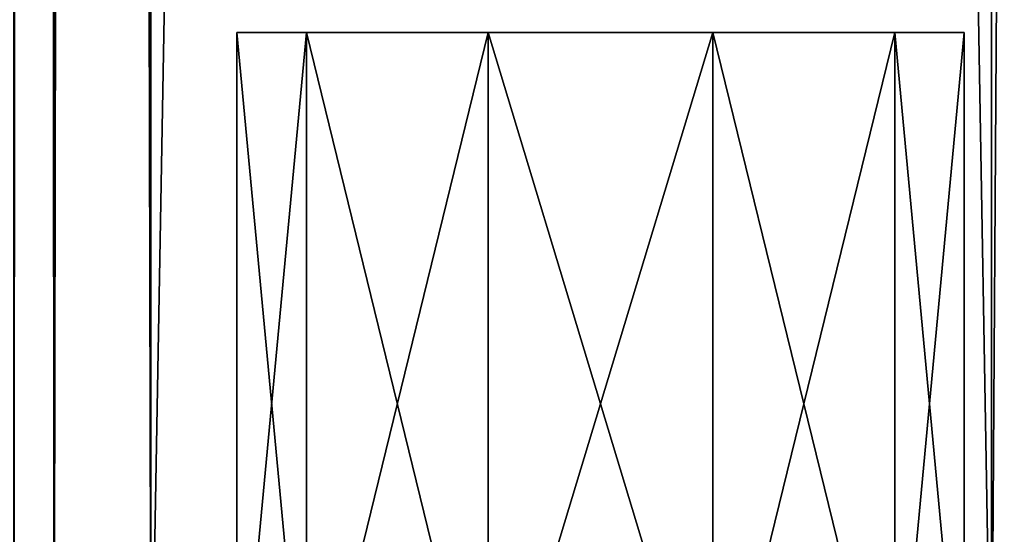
# Model space of a CAD drawing. Extents: x -200 to 200, y -703 to 625.
# Tile 205 of 256: x 160 to 185, y -612 to -599. Entities that reach past the tile are written whole.
import ezdxf

# ---------------------------------------------------------------- set-up
doc = ezdxf.new("R2010")
doc.units = 0
doc.header["$LTSCALE"] = 159.143519
for name, color, linetype in [('786', 7, 'CONTINUOUS'), ('787', 7, 'CONTINUOUS'), ('791', 7, 'CONTINUOUS'), ('792', 7, 'CONTINUOUS'), ('793', 7, 'CONTINUOUS'), ('809', 7, 'CONTINUOUS'), ('810', 7, 'CONTINUOUS'), ('811', 7, 'CONTINUOUS')]:
    doc.layers.add(name, color=color, linetype=linetype)

msp = doc.modelspace()

# ---------------------------------------------------------------- linework, layer by layer
at = {"layer": '786', "color": 7, "linetype": 'CONTINUOUS'}
for points in [[(163.5, 618.2, -15), (185, -618.2, -15), (163.5, -618.2, -15), (163.5, 618.2, -15)], [(185, 618.2, -15), (185, -618.2, -15), (163.5, 618.2, -15), (185, 618.2, -15)]]:
    msp.add_3dface(points, dxfattribs=at)
at = {"layer": '787', "color": 7, "linetype": 'CONTINUOUS'}
for points in [[(163.5, 618.2, 15), (163.5, -618.2, 15), (185, 618.2, 15), (163.5, 618.2, 15)], [(185, 618.2, 15), (163.5, -618.2, 15), (185, -618.2, 15), (185, 618.2, 15)]]:
    msp.add_3dface(points, dxfattribs=at)
at = {"layer": '791', "color": 7, "linetype": 'CONTINUOUS'}
for points in [[(192.5, 618.2, 12.99), (185, 618.2, 15), (192.5, -618.2, 12.99), (192.5, 618.2, 12.99)], [(185, 618.2, 15), (185, -618.2, 15), (192.5, -618.2, 12.99), (185, 618.2, 15)], [(185, -618.2, -15), (185, 618.2, -15), (192.5, 618.2, -12.99), (185, -618.2, -15)], [(185, -618.2, -15), (192.5, 618.2, -12.99), (192.5, -618.2, -12.99), (185, -618.2, -15)]]:
    msp.add_3dface(points, dxfattribs=at)
at = {"layer": '792', "color": 7, "linetype": 'CONTINUOUS'}
for points in [[(160, 618.2, 11.5), (160, -618.2, 11.5), (161.025, -618.2, 13.975), (160, 618.2, 11.5)], [(160, 618.2, 11.5), (161.025, -618.2, 13.975), (161.025, 618.2, 13.975), (160, 618.2, 11.5)], [(161.025, -618.2, 13.975), (163.5, -618.2, 15), (161.025, 618.2, 13.975), (161.025, -618.2, 13.975)], [(163.5, -618.2, 15), (163.5, 618.2, 15), (161.025, 618.2, 13.975), (163.5, -618.2, 15)]]:
    msp.add_3dface(points, dxfattribs=at)
at = {"layer": '793', "color": 7, "linetype": 'CONTINUOUS'}
for points in [[(161.025, -618.2, -13.975), (160, -618.2, -11.5), (161.025, 618.2, -13.975), (161.025, -618.2, -13.975)], [(160, -618.2, -11.5), (160, 618.2, -11.5), (161.025, 618.2, -13.975), (160, -618.2, -11.5)], [(163.5, 618.2, -15), (161.025, -618.2, -13.975), (161.025, 618.2, -13.975), (163.5, 618.2, -15)], [(163.5, 618.2, -15), (163.5, -618.2, -15), (161.025, -618.2, -13.975), (163.5, 618.2, -15)]]:
    msp.add_3dface(points, dxfattribs=at)
at = {"layer": '809', "color": 7, "linetype": 'CONTINUOUS'}
for points in [[(167.476, -599.2, 5.466), (165.7, -599.2), (182.524, -599.2, 5.466), (167.476, -599.2, 5.466)], [(182.524, -599.2, 5.466), (165.7, -599.2), (184.3, -599.2), (182.524, -599.2, 5.466)], [(184.3, -599.2), (165.7, -599.2), (167.476, -599.2, -5.466), (184.3, -599.2)], [(172.126, -599.2, 8.845), (167.476, -599.2, 5.466), (177.874, -599.2, 8.845), (172.126, -599.2, 8.845)], [(177.874, -599.2, 8.845), (167.476, -599.2, 5.466), (182.524, -599.2, 5.466), (177.874, -599.2, 8.845)], [(182.524, -599.2, -5.466), (184.3, -599.2), (167.476, -599.2, -5.466), (182.524, -599.2, -5.466)], [(172.126, -599.2, -8.845), (182.524, -599.2, -5.466), (167.476, -599.2, -5.466), (172.126, -599.2, -8.845)], [(177.874, -599.2, -8.845), (182.524, -599.2, -5.466), (172.126, -599.2, -8.845), (177.874, -599.2, -8.845)]]:
    msp.add_3dface(points, dxfattribs=at)
at = {"layer": '810', "color": 7, "linetype": 'CONTINUOUS'}
for points in [[(165.7, -599.2), (167.476, -599.2, 5.466), (165.7, -618.2), (165.7, -599.2)], [(165.7, -618.2), (167.476, -599.2, 5.466), (167.476, -618.2, 5.466), (165.7, -618.2)], [(167.476, -599.2, 5.466), (172.126, -599.2, 8.845), (167.476, -618.2, 5.466), (167.476, -599.2, 5.466)], [(167.476, -618.2, 5.466), (172.126, -599.2, 8.845), (172.126, -618.2, 8.845), (167.476, -618.2, 5.466)], [(172.126, -599.2, 8.845), (177.874, -599.2, 8.845), (172.126, -618.2, 8.845), (172.126, -599.2, 8.845)], [(172.126, -618.2, 8.845), (177.874, -599.2, 8.845), (177.874, -618.2, 8.845), (172.126, -618.2, 8.845)], [(177.874, -599.2, 8.845), (182.524, -599.2, 5.466), (177.874, -618.2, 8.845), (177.874, -599.2, 8.845)], [(177.874, -618.2, 8.845), (182.524, -599.2, 5.466), (182.524, -618.2, 5.466), (177.874, -618.2, 8.845)], [(182.524, -599.2, 5.466), (184.3, -599.2), (182.524, -618.2, 5.466), (182.524, -599.2, 5.466)], [(182.524, -618.2, 5.466), (184.3, -599.2), (184.3, -618.2), (182.524, -618.2, 5.466)]]:
    msp.add_3dface(points, dxfattribs=at)
at = {"layer": '811', "color": 7, "linetype": 'CONTINUOUS'}
for points in [[(167.476, -599.2, -5.466), (165.7, -599.2), (167.476, -618.2, -5.466), (167.476, -599.2, -5.466)], [(165.7, -599.2), (165.7, -618.2), (167.476, -618.2, -5.466), (165.7, -599.2)], [(172.126, -599.2, -8.845), (167.476, -599.2, -5.466), (172.126, -618.2, -8.845), (172.126, -599.2, -8.845)], [(172.126, -618.2, -8.845), (167.476, -599.2, -5.466), (167.476, -618.2, -5.466), (172.126, -618.2, -8.845)], [(177.874, -599.2, -8.845), (172.126, -599.2, -8.845), (177.874, -618.2, -8.845), (177.874, -599.2, -8.845)], [(177.874, -618.2, -8.845), (172.126, -599.2, -8.845), (172.126, -618.2, -8.845), (177.874, -618.2, -8.845)], [(182.524, -599.2, -5.466), (177.874, -599.2, -8.845), (182.524, -618.2, -5.466), (182.524, -599.2, -5.466)], [(182.524, -618.2, -5.466), (177.874, -599.2, -8.845), (177.874, -618.2, -8.845), (182.524, -618.2, -5.466)], [(184.3, -599.2), (182.524, -599.2, -5.466), (184.3, -618.2), (184.3, -599.2)], [(184.3, -618.2), (182.524, -599.2, -5.466), (182.524, -618.2, -5.466), (184.3, -618.2)]]:
    msp.add_3dface(points, dxfattribs=at)

doc.saveas('drawing.dxf')
